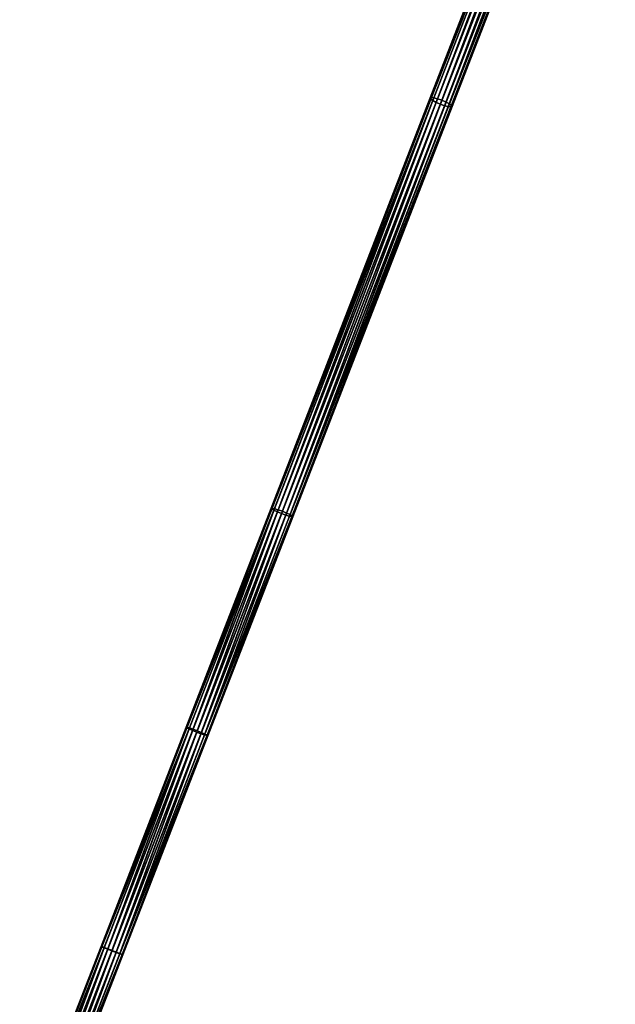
# Model space of a CAD drawing. Header units: millimetres. Extents: x 64 to 3333, y 103 to 3347.
# Tile 209 of 256: x 1919 to 2046, y 2312 to 2522. Entities that reach past the tile are written whole.
import ezdxf

# ---------------------------------------------------------------- set-up
doc = ezdxf.new("R2010")
doc.units = ezdxf.units.MM
doc.header["$LTSCALE"] = 25.4
doc.layers.get('0').update_dxf_attribs({"true_color": 0xff5454})

# ---------------------------------------------------------------- blocks, each defined once
blk = doc.blocks.new('SPIDER-6785-9743.STL')
at = {"color": 0}
mesh = blk.add_polyface(dxfattribs=at)
corners = [(2041.82, 2595.34, 1109.55), (2007.24, 2505.74, 1087.52), (2007, 2505.65, 1088.46), (2042.09, 2595.49, 1108.62)]
mesh.append_faces([[corners[k] for k in face] for face in [(0, 1, 2), (1, 0, 3)]], dxfattribs={"vtx0": -1, "color": 0})
mesh = blk.add_polyface(dxfattribs=at)
corners = [(2041.91, 2595.05, 1110.48), (2007, 2505.65, 1088.46), (2007.12, 2505.42, 1089.4), (2041.82, 2595.34, 1109.55)]
mesh.append_faces([[corners[k] for k in face] for face in [(0, 1, 2), (1, 0, 3)]], dxfattribs={"vtx0": -1, "color": 0})
mesh = blk.add_polyface(dxfattribs=at)
corners = [(2042.35, 2594.66, 1111.26), (2007.12, 2505.42, 1089.4), (2007.57, 2505.09, 1090.2), (2041.91, 2595.05, 1110.48)]
mesh.append_faces([[corners[k] for k in face] for face in [(0, 1, 2), (1, 0, 3)]], dxfattribs={"vtx0": -1, "color": 0})
mesh = blk.add_polyface(dxfattribs=at)
corners = [(2007.24, 2505.74, 1087.52), (2042.66, 2595.48, 1107.84), (2007.8, 2505.68, 1086.72), (2042.09, 2595.49, 1108.62)]
mesh.append_faces([[corners[k] for k in face] for face in [(0, 1, 2), (1, 0, 3)]], dxfattribs={"vtx0": -1, "color": 0})
mesh = blk.add_polyface(dxfattribs=at)
corners = [(2008.29, 2504.71, 1090.73), (2042.35, 2594.66, 1111.26), (2007.57, 2505.09, 1090.2), (2043.05, 2594.24, 1111.79)]
mesh.append_faces([[corners[k] for k in face] for face in [(0, 1, 2), (1, 0, 3)]], dxfattribs={"vtx0": -1, "color": 0})
mesh = blk.add_polyface(dxfattribs=at)
corners = [(2042.66, 2595.48, 1107.84), (2008.59, 2505.47, 1086.19), (2007.8, 2505.68, 1086.72), (2043.47, 2595.31, 1107.31)]
mesh.append_faces([[corners[k] for k in face] for face in [(0, 1, 2), (1, 0, 3)]], dxfattribs={"vtx0": -1, "color": 0})
mesh = blk.add_polyface(dxfattribs=at)
corners = [(2009.17, 2504.33, 1090.92), (2043.05, 2594.24, 1111.79), (2008.29, 2504.71, 1090.73), (2043.93, 2593.85, 1111.97)]
mesh.append_faces([[corners[k] for k in face] for face in [(0, 1, 2), (1, 0, 3)]], dxfattribs={"vtx0": -1, "color": 0})
mesh = blk.add_polyface(dxfattribs=at)
corners = [(2043.47, 2595.31, 1107.31), (2009.49, 2505.16, 1086), (2008.59, 2505.47, 1086.19), (2044.38, 2595.01, 1107.13)]
mesh.append_faces([[corners[k] for k in face] for face in [(0, 1, 2), (1, 0, 3)]], dxfattribs={"vtx0": -1, "color": 0})
mesh = blk.add_polyface(dxfattribs=at)
corners = [(2010.07, 2504.01, 1090.73), (2043.93, 2593.85, 1111.97), (2009.17, 2504.33, 1090.92), (2044.84, 2593.55, 1111.79)]
mesh.append_faces([[corners[k] for k in face] for face in [(0, 1, 2), (1, 0, 3)]], dxfattribs={"vtx0": -1, "color": 0})
mesh = blk.add_polyface(dxfattribs=at)
corners = [(2044.38, 2595.01, 1107.13), (2010.37, 2504.78, 1086.19), (2009.49, 2505.16, 1086), (2045.25, 2594.62, 1107.31)]
mesh.append_faces([[corners[k] for k in face] for face in [(0, 1, 2), (1, 0, 3)]], dxfattribs={"vtx0": -1, "color": 0})
mesh = blk.add_polyface(dxfattribs=at)
corners = [(2045.25, 2594.62, 1107.31), (2011.09, 2504.4, 1086.72), (2010.37, 2504.78, 1086.19), (2045.96, 2594.2, 1107.84)]
mesh.append_faces([[corners[k] for k in face] for face in [(0, 1, 2), (1, 0, 3)]], dxfattribs={"vtx0": -1, "color": 0})
mesh = blk.add_polyface(dxfattribs=at)
corners = [(2011.09, 2504.4, 1086.72), (2046.39, 2593.82, 1108.62), (2011.55, 2504.07, 1087.52), (2045.96, 2594.2, 1107.84)]
mesh.append_faces([[corners[k] for k in face] for face in [(0, 1, 2), (1, 0, 3)]], dxfattribs={"vtx0": -1, "color": 0})
mesh = blk.add_polyface(dxfattribs=at)
corners = [(2011.55, 2504.07, 1087.52), (2046.48, 2593.53, 1109.55), (2011.66, 2503.84, 1088.46), (2046.39, 2593.82, 1108.62)]
mesh.append_faces([[corners[k] for k in face] for face in [(0, 1, 2), (1, 0, 3)]], dxfattribs={"vtx0": -1, "color": 0})
mesh = blk.add_polyface(dxfattribs=at)
corners = [(2010.86, 2503.81, 1090.2), (2044.84, 2593.55, 1111.79), (2010.07, 2504.01, 1090.73), (2045.64, 2593.38, 1111.26)]
mesh.append_faces([[corners[k] for k in face] for face in [(0, 1, 2), (1, 0, 3)]], dxfattribs={"vtx0": -1, "color": 0})
mesh = blk.add_polyface(dxfattribs=at)
corners = [(2046.22, 2593.37, 1110.48), (2010.86, 2503.81, 1090.2), (2011.42, 2503.75, 1089.4), (2045.64, 2593.38, 1111.26)]
mesh.append_faces([[corners[k] for k in face] for face in [(0, 1, 2), (1, 0, 3)]], dxfattribs={"vtx0": -1, "color": 0})
mesh = blk.add_polyface(dxfattribs=at)
corners = [(2011.66, 2503.84, 1088.46), (2046.22, 2593.37, 1110.48), (2011.42, 2503.75, 1089.4), (2046.48, 2593.53, 1109.55)]
mesh.append_faces([[corners[k] for k in face] for face in [(0, 1, 2), (1, 0, 3)]], dxfattribs={"vtx0": -1, "color": 0})
mesh = blk.add_polyface(dxfattribs=at)
corners = [(2007, 2505.65, 1088.46), (1973.27, 2418.24, 1074.09), (1973.05, 2418.22, 1075.04), (2007.24, 2505.74, 1087.52)]
mesh.append_faces([[corners[k] for k in face] for face in [(0, 1, 2), (1, 0, 3)]], dxfattribs={"vtx0": -1, "color": 0})
mesh = blk.add_polyface(dxfattribs=at)
corners = [(2007.12, 2505.42, 1089.4), (1973.05, 2418.22, 1075.04), (1973.2, 2418.06, 1075.99), (2007, 2505.65, 1088.46)]
mesh.append_faces([[corners[k] for k in face] for face in [(0, 1, 2), (1, 0, 3)]], dxfattribs={"vtx0": -1, "color": 0})
mesh = blk.add_polyface(dxfattribs=at)
corners = [(1973.27, 2418.24, 1074.09), (2007.8, 2505.68, 1086.72), (1973.8, 2418.12, 1073.28), (2007.24, 2505.74, 1087.52)]
mesh.append_faces([[corners[k] for k in face] for face in [(0, 1, 2), (1, 0, 3)]], dxfattribs={"vtx0": -1, "color": 0})
mesh = blk.add_polyface(dxfattribs=at)
corners = [(2007.8, 2505.68, 1086.72), (1974.58, 2417.88, 1072.74), (1973.8, 2418.12, 1073.28), (2008.59, 2505.47, 1086.19)]
mesh.append_faces([[corners[k] for k in face] for face in [(0, 1, 2), (1, 0, 3)]], dxfattribs={"vtx0": -1, "color": 0})
mesh = blk.add_polyface(dxfattribs=at)
corners = [(2007.57, 2505.09, 1090.2), (1973.2, 2418.06, 1075.99), (1973.67, 2417.78, 1076.8), (2007.12, 2505.42, 1089.4)]
mesh.append_faces([[corners[k] for k in face] for face in [(0, 1, 2), (1, 0, 3)]], dxfattribs={"vtx0": -1, "color": 0})
mesh = blk.add_polyface(dxfattribs=at)
corners = [(1974.41, 2417.44, 1077.34), (2007.57, 2505.09, 1090.2), (1973.67, 2417.78, 1076.8), (2008.29, 2504.71, 1090.73)]
mesh.append_faces([[corners[k] for k in face] for face in [(0, 1, 2), (1, 0, 3)]], dxfattribs={"vtx0": -1, "color": 0})
mesh = blk.add_polyface(dxfattribs=at)
corners = [(1975.29, 2417.07, 1077.53), (2008.29, 2504.71, 1090.73), (1974.41, 2417.44, 1077.34), (2009.17, 2504.33, 1090.92)]
mesh.append_faces([[corners[k] for k in face] for face in [(0, 1, 2), (1, 0, 3)]], dxfattribs={"vtx0": -1, "color": 0})
mesh = blk.add_polyface(dxfattribs=at)
corners = [(2008.59, 2505.47, 1086.19), (1975.48, 2417.56, 1072.56), (1974.58, 2417.88, 1072.74), (2009.49, 2505.16, 1086)]
mesh.append_faces([[corners[k] for k in face] for face in [(0, 1, 2), (1, 0, 3)]], dxfattribs={"vtx0": -1, "color": 0})
mesh = blk.add_polyface(dxfattribs=at)
corners = [(1976.19, 2416.74, 1077.34), (2009.17, 2504.33, 1090.92), (1975.29, 2417.07, 1077.53), (2010.07, 2504.01, 1090.73)]
mesh.append_faces([[corners[k] for k in face] for face in [(0, 1, 2), (1, 0, 3)]], dxfattribs={"vtx0": -1, "color": 0})
mesh = blk.add_polyface(dxfattribs=at)
corners = [(2009.49, 2505.16, 1086), (1976.36, 2417.19, 1072.74), (1975.48, 2417.56, 1072.56), (2010.37, 2504.78, 1086.19)]
mesh.append_faces([[corners[k] for k in face] for face in [(0, 1, 2), (1, 0, 3)]], dxfattribs={"vtx0": -1, "color": 0})
mesh = blk.add_polyface(dxfattribs=at)
corners = [(1976.97, 2416.5, 1076.8), (2010.07, 2504.01, 1090.73), (1976.19, 2416.74, 1077.34), (2010.86, 2503.81, 1090.2)]
mesh.append_faces([[corners[k] for k in face] for face in [(0, 1, 2), (1, 0, 3)]], dxfattribs={"vtx0": -1, "color": 0})
mesh = blk.add_polyface(dxfattribs=at)
corners = [(2010.37, 2504.78, 1086.19), (1977.1, 2416.85, 1073.28), (1976.36, 2417.19, 1072.74), (2011.09, 2504.4, 1086.72)]
mesh.append_faces([[corners[k] for k in face] for face in [(0, 1, 2), (1, 0, 3)]], dxfattribs={"vtx0": -1, "color": 0})
mesh = blk.add_polyface(dxfattribs=at)
corners = [(2011.42, 2503.75, 1089.4), (1976.97, 2416.5, 1076.8), (1977.5, 2416.39, 1075.99), (2010.86, 2503.81, 1090.2)]
mesh.append_faces([[corners[k] for k in face] for face in [(0, 1, 2), (1, 0, 3)]], dxfattribs={"vtx0": -1, "color": 0})
mesh = blk.add_polyface(dxfattribs=at)
corners = [(1977.1, 2416.85, 1073.28), (2011.55, 2504.07, 1087.52), (1977.57, 2416.57, 1074.09), (2011.09, 2504.4, 1086.72)]
mesh.append_faces([[corners[k] for k in face] for face in [(0, 1, 2), (1, 0, 3)]], dxfattribs={"vtx0": -1, "color": 0})
mesh = blk.add_polyface(dxfattribs=at)
corners = [(1977.72, 2416.41, 1075.04), (2011.42, 2503.75, 1089.4), (1977.5, 2416.39, 1075.99), (2011.66, 2503.84, 1088.46)]
mesh.append_faces([[corners[k] for k in face] for face in [(0, 1, 2), (1, 0, 3)]], dxfattribs={"vtx0": -1, "color": 0})
mesh = blk.add_polyface(dxfattribs=at)
corners = [(1977.57, 2416.57, 1074.09), (2011.66, 2503.84, 1088.46), (1977.72, 2416.41, 1075.04), (2011.55, 2504.07, 1087.52)]
mesh.append_faces([[corners[k] for k in face] for face in [(0, 1, 2), (1, 0, 3)]], dxfattribs={"vtx0": -1, "color": 0})
mesh = blk.add_polyface(dxfattribs=at)
corners = [(1954.93, 2371.54, 1070.89), (1973.27, 2418.24, 1074.09), (1955.13, 2371.53, 1069.93), (1973.05, 2418.22, 1075.04)]
mesh.append_faces([[corners[k] for k in face] for face in [(0, 1, 2), (1, 0, 3)]], dxfattribs={"vtx0": -1, "color": 0})
mesh = blk.add_polyface(dxfattribs=at)
corners = [(1973.2, 2418.06, 1075.99), (1954.93, 2371.54, 1070.89), (1955.09, 2371.42, 1071.84), (1973.05, 2418.22, 1075.04)]
mesh.append_faces([[corners[k] for k in face] for face in [(0, 1, 2), (1, 0, 3)]], dxfattribs={"vtx0": -1, "color": 0})
mesh = blk.add_polyface(dxfattribs=at)
corners = [(1973.67, 2417.78, 1076.8), (1955.09, 2371.42, 1071.84), (1955.58, 2371.18, 1072.65), (1973.2, 2418.06, 1075.99)]
mesh.append_faces([[corners[k] for k in face] for face in [(0, 1, 2), (1, 0, 3)]], dxfattribs={"vtx0": -1, "color": 0})
mesh = blk.add_polyface(dxfattribs=at)
corners = [(1955.13, 2371.53, 1069.93), (1973.8, 2418.12, 1073.28), (1955.65, 2371.38, 1069.12), (1973.27, 2418.24, 1074.09)]
mesh.append_faces([[corners[k] for k in face] for face in [(0, 1, 2), (1, 0, 3)]], dxfattribs={"vtx0": -1, "color": 0})
mesh = blk.add_polyface(dxfattribs=at)
corners = [(1956.32, 2370.85, 1073.19), (1973.67, 2417.78, 1076.8), (1955.58, 2371.18, 1072.65), (1974.41, 2417.44, 1077.34)]
mesh.append_faces([[corners[k] for k in face] for face in [(0, 1, 2), (1, 0, 3)]], dxfattribs={"vtx0": -1, "color": 0})
mesh = blk.add_polyface(dxfattribs=at)
corners = [(1973.8, 2418.12, 1073.28), (1956.42, 2371.12, 1068.58), (1955.65, 2371.38, 1069.12), (1974.58, 2417.88, 1072.74)]
mesh.append_faces([[corners[k] for k in face] for face in [(0, 1, 2), (1, 0, 3)]], dxfattribs={"vtx0": -1, "color": 0})
mesh = blk.add_polyface(dxfattribs=at)
corners = [(1957.21, 2370.5, 1073.38), (1974.41, 2417.44, 1077.34), (1956.32, 2370.85, 1073.19), (1975.29, 2417.07, 1077.53)]
mesh.append_faces([[corners[k] for k in face] for face in [(0, 1, 2), (1, 0, 3)]], dxfattribs={"vtx0": -1, "color": 0})
mesh = blk.add_polyface(dxfattribs=at)
corners = [(1974.58, 2417.88, 1072.74), (1957.32, 2370.78, 1068.39), (1956.42, 2371.12, 1068.58), (1975.48, 2417.56, 1072.56)]
mesh.append_faces([[corners[k] for k in face] for face in [(0, 1, 2), (1, 0, 3)]], dxfattribs={"vtx0": -1, "color": 0})
mesh = blk.add_polyface(dxfattribs=at)
corners = [(1975.48, 2417.56, 1072.56), (1958.21, 2370.43, 1068.58), (1957.32, 2370.78, 1068.39), (1976.36, 2417.19, 1072.74)]
mesh.append_faces([[corners[k] for k in face] for face in [(0, 1, 2), (1, 0, 3)]], dxfattribs={"vtx0": -1, "color": 0})
mesh = blk.add_polyface(dxfattribs=at)
corners = [(1958.1, 2370.16, 1073.19), (1975.29, 2417.07, 1077.53), (1957.21, 2370.5, 1073.38), (1976.19, 2416.74, 1077.34)]
mesh.append_faces([[corners[k] for k in face] for face in [(0, 1, 2), (1, 0, 3)]], dxfattribs={"vtx0": -1, "color": 0})
mesh = blk.add_polyface(dxfattribs=at)
corners = [(1958.87, 2369.9, 1072.65), (1976.19, 2416.74, 1077.34), (1958.1, 2370.16, 1073.19), (1976.97, 2416.5, 1076.8)]
mesh.append_faces([[corners[k] for k in face] for face in [(0, 1, 2), (1, 0, 3)]], dxfattribs={"vtx0": -1, "color": 0})
mesh = blk.add_polyface(dxfattribs=at)
corners = [(1976.36, 2417.19, 1072.74), (1958.95, 2370.1, 1069.12), (1958.21, 2370.43, 1068.58), (1977.1, 2416.85, 1073.28)]
mesh.append_faces([[corners[k] for k in face] for face in [(0, 1, 2), (1, 0, 3)]], dxfattribs={"vtx0": -1, "color": 0})
mesh = blk.add_polyface(dxfattribs=at)
corners = [(1977.5, 2416.39, 1075.99), (1958.87, 2369.9, 1072.65), (1959.39, 2369.75, 1071.84), (1976.97, 2416.5, 1076.8)]
mesh.append_faces([[corners[k] for k in face] for face in [(0, 1, 2), (1, 0, 3)]], dxfattribs={"vtx0": -1, "color": 0})
mesh = blk.add_polyface(dxfattribs=at)
corners = [(1958.95, 2370.1, 1069.12), (1977.57, 2416.57, 1074.09), (1959.44, 2369.86, 1069.93), (1977.1, 2416.85, 1073.28)]
mesh.append_faces([[corners[k] for k in face] for face in [(0, 1, 2), (1, 0, 3)]], dxfattribs={"vtx0": -1, "color": 0})
mesh = blk.add_polyface(dxfattribs=at)
corners = [(1977.72, 2416.41, 1075.04), (1959.39, 2369.75, 1071.84), (1959.59, 2369.74, 1070.89), (1977.5, 2416.39, 1075.99)]
mesh.append_faces([[corners[k] for k in face] for face in [(0, 1, 2), (1, 0, 3)]], dxfattribs={"vtx0": -1, "color": 0})
mesh = blk.add_polyface(dxfattribs=at)
corners = [(1959.44, 2369.86, 1069.93), (1977.72, 2416.41, 1075.04), (1959.59, 2369.74, 1070.89), (1977.57, 2416.57, 1074.09)]
mesh.append_faces([[corners[k] for k in face] for face in [(0, 1, 2), (1, 0, 3)]], dxfattribs={"vtx0": -1, "color": 0})
mesh = blk.add_polyface(dxfattribs=at)
corners = [(1936.8, 2324.84, 1068.91), (1955.13, 2371.53, 1069.93), (1936.98, 2324.79, 1067.95), (1954.93, 2371.54, 1070.89)]
mesh.append_faces([[corners[k] for k in face] for face in [(0, 1, 2), (1, 0, 3)]], dxfattribs={"vtx0": -1, "color": 0})
mesh = blk.add_polyface(dxfattribs=at)
corners = [(1955.09, 2371.42, 1071.84), (1936.8, 2324.84, 1068.91), (1936.97, 2324.76, 1069.87), (1954.93, 2371.54, 1070.89)]
mesh.append_faces([[corners[k] for k in face] for face in [(0, 1, 2), (1, 0, 3)]], dxfattribs={"vtx0": -1, "color": 0})
mesh = blk.add_polyface(dxfattribs=at)
corners = [(1955.58, 2371.18, 1072.65), (1936.97, 2324.76, 1069.87), (1937.47, 2324.55, 1070.68), (1955.09, 2371.42, 1071.84)]
mesh.append_faces([[corners[k] for k in face] for face in [(0, 1, 2), (1, 0, 3)]], dxfattribs={"vtx0": -1, "color": 0})
mesh = blk.add_polyface(dxfattribs=at)
corners = [(1936.98, 2324.79, 1067.95), (1955.65, 2371.38, 1069.12), (1937.49, 2324.6, 1067.14), (1955.13, 2371.53, 1069.93)]
mesh.append_faces([[corners[k] for k in face] for face in [(0, 1, 2), (1, 0, 3)]], dxfattribs={"vtx0": -1, "color": 0})
mesh = blk.add_polyface(dxfattribs=at)
corners = [(1955.65, 2371.38, 1069.12), (1938.25, 2324.32, 1066.6), (1937.49, 2324.6, 1067.14), (1956.42, 2371.12, 1068.58)]
mesh.append_faces([[corners[k] for k in face] for face in [(0, 1, 2), (1, 0, 3)]], dxfattribs={"vtx0": -1, "color": 0})
mesh = blk.add_polyface(dxfattribs=at)
corners = [(1938.22, 2324.24, 1071.22), (1955.58, 2371.18, 1072.65), (1937.47, 2324.55, 1070.68), (1956.32, 2370.85, 1073.19)]
mesh.append_faces([[corners[k] for k in face] for face in [(0, 1, 2), (1, 0, 3)]], dxfattribs={"vtx0": -1, "color": 0})
mesh = blk.add_polyface(dxfattribs=at)
corners = [(1939.11, 2323.9, 1071.41), (1956.32, 2370.85, 1073.19), (1938.22, 2324.24, 1071.22), (1957.21, 2370.5, 1073.38)]
mesh.append_faces([[corners[k] for k in face] for face in [(0, 1, 2), (1, 0, 3)]], dxfattribs={"vtx0": -1, "color": 0})
mesh = blk.add_polyface(dxfattribs=at)
corners = [(1956.42, 2371.12, 1068.58), (1939.14, 2323.98, 1066.41), (1938.25, 2324.32, 1066.6), (1957.32, 2370.78, 1068.39)]
mesh.append_faces([[corners[k] for k in face] for face in [(0, 1, 2), (1, 0, 3)]], dxfattribs={"vtx0": -1, "color": 0})
mesh = blk.add_polyface(dxfattribs=at)
corners = [(1940.01, 2323.55, 1071.22), (1957.21, 2370.5, 1073.38), (1939.11, 2323.9, 1071.41), (1958.1, 2370.16, 1073.19)]
mesh.append_faces([[corners[k] for k in face] for face in [(0, 1, 2), (1, 0, 3)]], dxfattribs={"vtx0": -1, "color": 0})
mesh = blk.add_polyface(dxfattribs=at)
corners = [(1957.32, 2370.78, 1068.39), (1940.03, 2323.63, 1066.6), (1939.14, 2323.98, 1066.41), (1958.21, 2370.43, 1068.58)]
mesh.append_faces([[corners[k] for k in face] for face in [(0, 1, 2), (1, 0, 3)]], dxfattribs={"vtx0": -1, "color": 0})
mesh = blk.add_polyface(dxfattribs=at)
corners = [(1940.77, 2323.27, 1070.68), (1958.1, 2370.16, 1073.19), (1940.01, 2323.55, 1071.22), (1958.87, 2369.9, 1072.65)]
mesh.append_faces([[corners[k] for k in face] for face in [(0, 1, 2), (1, 0, 3)]], dxfattribs={"vtx0": -1, "color": 0})
mesh = blk.add_polyface(dxfattribs=at)
corners = [(1958.21, 2370.43, 1068.58), (1940.79, 2323.32, 1067.14), (1940.03, 2323.63, 1066.6), (1958.95, 2370.1, 1069.12)]
mesh.append_faces([[corners[k] for k in face] for face in [(0, 1, 2), (1, 0, 3)]], dxfattribs={"vtx0": -1, "color": 0})
mesh = blk.add_polyface(dxfattribs=at)
corners = [(1959.39, 2369.75, 1071.84), (1940.77, 2323.27, 1070.68), (1941.28, 2323.08, 1069.87), (1958.87, 2369.9, 1072.65)]
mesh.append_faces([[corners[k] for k in face] for face in [(0, 1, 2), (1, 0, 3)]], dxfattribs={"vtx0": -1, "color": 0})
mesh = blk.add_polyface(dxfattribs=at)
corners = [(1940.79, 2323.32, 1067.14), (1959.44, 2369.86, 1069.93), (1941.29, 2323.11, 1067.95), (1958.95, 2370.1, 1069.12)]
mesh.append_faces([[corners[k] for k in face] for face in [(0, 1, 2), (1, 0, 3)]], dxfattribs={"vtx0": -1, "color": 0})
mesh = blk.add_polyface(dxfattribs=at)
corners = [(1959.59, 2369.74, 1070.89), (1941.28, 2323.08, 1069.87), (1941.46, 2323.03, 1068.91), (1959.39, 2369.75, 1071.84)]
mesh.append_faces([[corners[k] for k in face] for face in [(0, 1, 2), (1, 0, 3)]], dxfattribs={"vtx0": -1, "color": 0})
mesh = blk.add_polyface(dxfattribs=at)
corners = [(1941.29, 2323.11, 1067.95), (1959.59, 2369.74, 1070.89), (1941.46, 2323.03, 1068.91), (1959.44, 2369.86, 1069.93)]
mesh.append_faces([[corners[k] for k in face] for face in [(0, 1, 2), (1, 0, 3)]], dxfattribs={"vtx0": -1, "color": 0})
mesh = blk.add_polyface(dxfattribs=at)
corners = [(1919.43, 2280.12, 1069.14), (1936.98, 2324.79, 1067.95), (1919.6, 2280.02, 1068.18), (1936.8, 2324.84, 1068.91)]
mesh.append_faces([[corners[k] for k in face] for face in [(0, 1, 2), (1, 0, 3)]], dxfattribs={"vtx0": -1, "color": 0})
mesh = blk.add_polyface(dxfattribs=at)
corners = [(1936.97, 2324.76, 1069.87), (1919.43, 2280.12, 1069.14), (1919.62, 2280.07, 1070.09), (1936.8, 2324.84, 1068.91)]
mesh.append_faces([[corners[k] for k in face] for face in [(0, 1, 2), (1, 0, 3)]], dxfattribs={"vtx0": -1, "color": 0})
mesh = blk.add_polyface(dxfattribs=at)
corners = [(1919.6, 2280.02, 1068.18), (1937.49, 2324.6, 1067.14), (1920.1, 2279.81, 1067.37), (1936.98, 2324.79, 1067.95)]
mesh.append_faces([[corners[k] for k in face] for face in [(0, 1, 2), (1, 0, 3)]], dxfattribs={"vtx0": -1, "color": 0})
mesh = blk.add_polyface(dxfattribs=at)
corners = [(1937.47, 2324.55, 1070.68), (1919.62, 2280.07, 1070.09), (1920.13, 2279.9, 1070.9), (1936.97, 2324.76, 1069.87)]
mesh.append_faces([[corners[k] for k in face] for face in [(0, 1, 2), (1, 0, 3)]], dxfattribs={"vtx0": -1, "color": 0})
mesh = blk.add_polyface(dxfattribs=at)
corners = [(1937.49, 2324.6, 1067.14), (1920.85, 2279.5, 1066.83), (1920.1, 2279.81, 1067.37), (1938.25, 2324.32, 1066.6)]
mesh.append_faces([[corners[k] for k in face] for face in [(0, 1, 2), (1, 0, 3)]], dxfattribs={"vtx0": -1, "color": 0})
mesh = blk.add_polyface(dxfattribs=at)
corners = [(1920.89, 2279.62, 1071.45), (1937.47, 2324.55, 1070.68), (1920.13, 2279.9, 1070.9), (1938.22, 2324.24, 1071.22)]
mesh.append_faces([[corners[k] for k in face] for face in [(0, 1, 2), (1, 0, 3)]], dxfattribs={"vtx0": -1, "color": 0})
mesh = blk.add_polyface(dxfattribs=at)
corners = [(1938.25, 2324.32, 1066.6), (1921.74, 2279.15, 1066.64), (1920.85, 2279.5, 1066.83), (1939.14, 2323.98, 1066.41)]
mesh.append_faces([[corners[k] for k in face] for face in [(0, 1, 2), (1, 0, 3)]], dxfattribs={"vtx0": -1, "color": 0})
mesh = blk.add_polyface(dxfattribs=at)
corners = [(1921.79, 2279.27, 1071.64), (1938.22, 2324.24, 1071.22), (1920.89, 2279.62, 1071.45), (1939.11, 2323.9, 1071.41)]
mesh.append_faces([[corners[k] for k in face] for face in [(0, 1, 2), (1, 0, 3)]], dxfattribs={"vtx0": -1, "color": 0})
mesh = blk.add_polyface(dxfattribs=at)
corners = [(1939.14, 2323.98, 1066.41), (1922.63, 2278.81, 1066.83), (1921.74, 2279.15, 1066.64), (1940.03, 2323.63, 1066.6)]
mesh.append_faces([[corners[k] for k in face] for face in [(0, 1, 2), (1, 0, 3)]], dxfattribs={"vtx0": -1, "color": 0})
mesh = blk.add_polyface(dxfattribs=at)
corners = [(1922.68, 2278.92, 1071.45), (1939.11, 2323.9, 1071.41), (1921.79, 2279.27, 1071.64), (1940.01, 2323.55, 1071.22)]
mesh.append_faces([[corners[k] for k in face] for face in [(0, 1, 2), (1, 0, 3)]], dxfattribs={"vtx0": -1, "color": 0})
mesh = blk.add_polyface(dxfattribs=at)
corners = [(1940.03, 2323.63, 1066.6), (1923.39, 2278.53, 1067.37), (1922.63, 2278.81, 1066.83), (1940.79, 2323.32, 1067.14)]
mesh.append_faces([[corners[k] for k in face] for face in [(0, 1, 2), (1, 0, 3)]], dxfattribs={"vtx0": -1, "color": 0})
mesh = blk.add_polyface(dxfattribs=at)
corners = [(1923.43, 2278.62, 1070.9), (1940.01, 2323.55, 1071.22), (1922.68, 2278.92, 1071.45), (1940.77, 2323.27, 1070.68)]
mesh.append_faces([[corners[k] for k in face] for face in [(0, 1, 2), (1, 0, 3)]], dxfattribs={"vtx0": -1, "color": 0})
mesh = blk.add_polyface(dxfattribs=at)
corners = [(1923.39, 2278.53, 1067.37), (1941.29, 2323.11, 1067.95), (1923.91, 2278.35, 1068.18), (1940.79, 2323.32, 1067.14)]
mesh.append_faces([[corners[k] for k in face] for face in [(0, 1, 2), (1, 0, 3)]], dxfattribs={"vtx0": -1, "color": 0})
mesh = blk.add_polyface(dxfattribs=at)
corners = [(1941.28, 2323.08, 1069.87), (1923.43, 2278.62, 1070.9), (1923.93, 2278.4, 1070.09), (1940.77, 2323.27, 1070.68)]
mesh.append_faces([[corners[k] for k in face] for face in [(0, 1, 2), (1, 0, 3)]], dxfattribs={"vtx0": -1, "color": 0})
mesh = blk.add_polyface(dxfattribs=at)
corners = [(1923.91, 2278.35, 1068.18), (1941.46, 2323.03, 1068.91), (1924.09, 2278.31, 1069.14), (1941.29, 2323.11, 1067.95)]
mesh.append_faces([[corners[k] for k in face] for face in [(0, 1, 2), (1, 0, 3)]], dxfattribs={"vtx0": -1, "color": 0})
mesh = blk.add_polyface(dxfattribs=at)
corners = [(1941.46, 2323.03, 1068.91), (1923.93, 2278.4, 1070.09), (1924.09, 2278.31, 1069.14), (1941.28, 2323.08, 1069.87)]
mesh.append_faces([[corners[k] for k in face] for face in [(0, 1, 2), (1, 0, 3)]], dxfattribs={"vtx0": -1, "color": 0})

msp = doc.modelspace()

# ---------------------------------------------------------------- block references
at = {"color": 250, "true_color": 0x262626}
msp.add_blockref('SPIDER-6785-9743.STL', (0, 0), dxfattribs=at)

doc.saveas('drawing.dxf')
